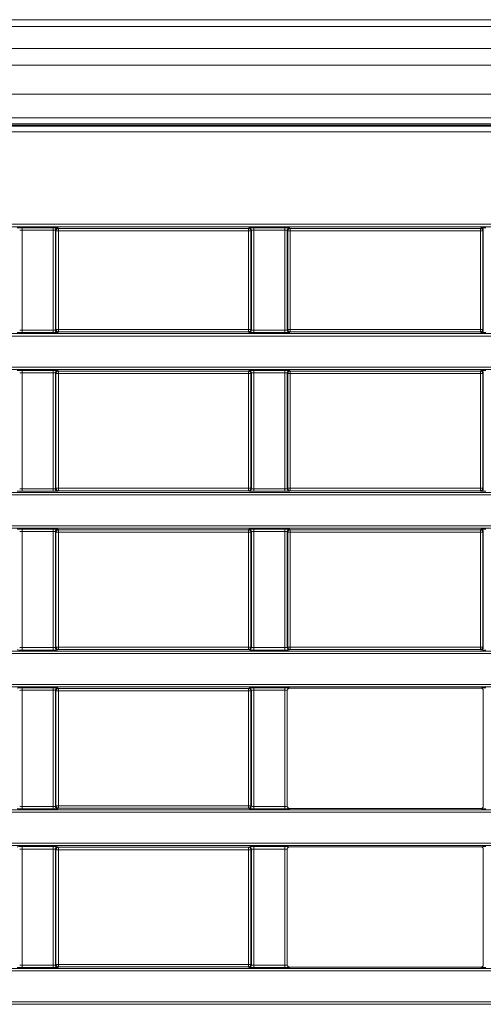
# Model space of a CAD drawing. Header units: millimetres. Extents: x 0 to 1118, y 0 to 864.
# Tile 62 of 235: x 591 to 601, y 216 to 237. Entities that reach past the tile are written whole.
import ezdxf

# ---------------------------------------------------------------- set-up
doc = ezdxf.new("R2010")
doc.units = ezdxf.units.MM

msp = doc.modelspace()

# ---------------------------------------------------------------- linework, layer by layer
at = {"color": 7, "linetype": 'Continuous', "lineweight": 15}
for p, q in [((685.785, 236.547), (551.36, 236.547)), ((685.785, 234.485), (551.36, 234.485)), ((550.577, 234.329), (686.567, 234.329)), ((597.062, 222.498), (601.082, 222.498)), ((597.012, 220.015), (597.012, 222.448)), ((601.132, 222.448), (601.132, 220.015)), ((597.062, 219.965), (601.082, 219.965)), ((597.012, 216.679), (597.012, 219.112)), ((597.062, 219.162), (601.082, 219.162)), ((601.132, 219.112), (601.132, 216.679)), ((597.062, 216.629), (601.082, 216.629))]:
    msp.add_line(p, q, dxfattribs=at)
at = {"color": 9, "linetype": 'Continuous', "lineweight": 0}
for p, q in [((685.785, 236.401), (551.36, 236.401)), ((685.785, 235.943), (551.36, 235.943)), ((685.785, 235.59), (551.36, 235.59)), ((685.785, 234.985), (551.36, 234.985)), ((550.584, 234.312), (686.56, 234.312)), ((685.785, 234.36), (551.36, 234.36)), ((686.56, 234.187), (550.584, 234.187)), ((553.132, 232.246), (684.012, 232.246)), ((684.012, 232.196), (553.132, 232.196)), ((591.434, 232.173), (592.085, 232.173)), ((591.434, 232.173), (591.434, 232.123)), ((592.085, 232.123), (591.434, 232.123)), ((591.434, 232.123), (591.434, 230.02)), ((592.085, 232.173), (592.085, 232.123)), ((592.085, 230.02), (592.085, 232.123)), ((592.135, 232.122), (592.135, 230.022)), ((592.147, 232.11), (592.135, 232.122)), ((592.147, 230.033), (592.147, 232.11)), ((592.147, 232.11), (592.197, 232.11)), ((592.185, 232.172), (592.197, 232.16)), ((592.197, 232.16), (596.197, 232.16)), ((592.197, 232.16), (592.197, 232.11)), ((596.197, 232.11), (592.197, 232.11)), ((592.197, 232.11), (592.197, 230.033)), ((596.197, 232.16), (596.209, 232.172)), ((596.197, 232.16), (596.197, 232.11)), ((596.197, 230.033), (596.197, 232.11)), ((596.197, 232.11), (596.247, 232.11)), ((596.259, 232.122), (596.247, 232.11)), ((596.247, 232.11), (596.247, 230.033)), ((596.259, 230.022), (596.259, 232.122)), ((596.309, 232.173), (596.96, 232.173)), ((596.309, 232.173), (596.309, 232.123)), ((596.96, 232.123), (596.309, 232.123)), ((596.309, 232.123), (596.309, 230.02)), ((596.96, 232.173), (596.96, 232.123)), ((596.96, 230.02), (596.96, 232.123)), ((597.01, 232.122), (597.01, 230.022)), ((597.022, 232.11), (597.01, 232.122)), ((597.022, 230.033), (597.022, 232.11)), ((597.022, 232.11), (597.072, 232.11)), ((597.06, 232.172), (597.072, 232.16)), ((597.072, 232.16), (601.072, 232.16)), ((597.072, 232.16), (597.072, 232.11)), ((601.072, 232.11), (597.072, 232.11)), ((597.072, 232.11), (597.072, 230.033)), ((601.072, 232.16), (601.084, 232.172)), ((601.072, 232.16), (601.072, 232.11)), ((601.072, 232.11), (601.122, 232.11)), ((601.072, 230.033), (601.072, 232.11)), ((601.134, 232.122), (601.122, 232.11)), ((601.122, 232.11), (601.122, 230.033)), ((601.134, 230.022), (601.134, 232.122)), ((554.876, 229.948), (682.268, 229.948)), ((591.434, 230.02), (592.085, 230.02)), ((591.434, 230.02), (591.434, 229.97)), ((592.085, 229.97), (591.434, 229.97)), ((592.085, 230.02), (592.085, 229.97)), ((592.135, 230.022), (592.147, 230.033)), ((592.197, 230.033), (592.147, 230.033)), ((592.197, 229.983), (592.185, 229.972)), ((592.197, 230.033), (596.197, 230.033)), ((592.197, 230.033), (592.197, 229.983)), ((596.197, 229.983), (592.197, 229.983)), ((596.197, 230.033), (596.197, 229.983)), ((596.247, 230.033), (596.197, 230.033)), ((596.209, 229.972), (596.197, 229.983)), ((596.247, 230.033), (596.259, 230.022)), ((596.309, 230.02), (596.96, 230.02)), ((596.309, 230.02), (596.309, 229.97)), ((596.96, 229.97), (596.309, 229.97)), ((596.96, 230.02), (596.96, 229.97)), ((597.01, 230.022), (597.022, 230.033)), ((597.072, 230.033), (597.022, 230.033)), ((597.072, 229.983), (597.06, 229.972)), ((597.072, 230.033), (601.072, 230.033)), ((597.072, 230.033), (597.072, 229.983)), ((601.072, 229.983), (597.072, 229.983)), ((601.072, 230.033), (601.072, 229.983)), ((601.122, 230.033), (601.072, 230.033)), ((601.084, 229.972), (601.072, 229.983)), ((601.122, 230.033), (601.134, 230.022)), ((682.268, 229.898), (554.876, 229.898)), ((589.257, 229.246), (682.268, 229.246)), ((682.268, 229.196), (589.357, 229.196)), ((591.434, 229.174), (592.085, 229.174)), ((591.434, 229.174), (591.434, 229.124)), ((592.085, 229.124), (591.434, 229.124)), ((591.434, 229.124), (591.434, 226.684)), ((592.085, 229.174), (592.085, 229.124)), ((592.085, 226.684), (592.085, 229.124)), ((592.135, 229.122), (592.135, 226.686)), ((592.147, 229.111), (592.135, 229.122)), ((592.147, 226.697), (592.147, 229.111)), ((592.197, 229.111), (592.147, 229.111)), ((592.185, 229.172), (592.197, 229.161)), ((592.197, 229.161), (596.197, 229.161)), ((592.197, 229.161), (592.197, 229.111)), ((596.197, 229.111), (592.197, 229.111)), ((592.197, 229.111), (592.197, 226.697)), ((596.197, 229.161), (596.209, 229.172)), ((596.197, 229.161), (596.197, 229.111)), ((596.197, 226.697), (596.197, 229.111)), ((596.247, 229.111), (596.197, 229.111)), ((596.259, 229.122), (596.247, 229.111)), ((596.247, 229.111), (596.247, 226.697)), ((596.259, 226.686), (596.259, 229.122)), ((596.309, 229.174), (596.96, 229.174)), ((596.309, 229.174), (596.309, 229.124)), ((596.96, 229.124), (596.309, 229.124)), ((596.309, 229.124), (596.309, 226.684)), ((596.96, 229.174), (596.96, 229.124)), ((596.96, 226.684), (596.96, 229.124)), ((597.01, 229.122), (597.01, 226.686)), ((597.022, 229.111), (597.01, 229.122)), ((597.022, 226.697), (597.022, 229.111)), ((597.072, 229.111), (597.022, 229.111)), ((597.06, 229.172), (597.072, 229.161)), ((597.072, 229.161), (601.072, 229.161)), ((597.072, 229.161), (597.072, 229.111)), ((601.072, 229.111), (597.072, 229.111)), ((597.072, 229.111), (597.072, 226.697)), ((601.072, 229.161), (601.084, 229.172)), ((601.072, 229.161), (601.072, 229.111)), ((601.122, 229.111), (601.072, 229.111)), ((601.072, 226.697), (601.072, 229.111)), ((601.134, 229.122), (601.122, 229.111)), ((601.122, 229.111), (601.122, 226.697)), ((601.134, 226.686), (601.134, 229.122)), ((591.434, 226.684), (591.434, 226.634)), ((591.434, 226.684), (592.085, 226.684)), ((592.085, 226.634), (591.434, 226.634)), ((592.085, 226.684), (592.085, 226.634)), ((592.135, 226.686), (592.147, 226.697)), ((592.197, 226.697), (592.147, 226.697)), ((592.197, 226.647), (592.185, 226.636)), ((592.197, 226.697), (596.197, 226.697)), ((592.197, 226.697), (592.197, 226.647)), ((596.197, 226.647), (592.197, 226.647)), ((596.197, 226.697), (596.197, 226.647)), ((596.247, 226.697), (596.197, 226.697)), ((596.209, 226.636), (596.197, 226.647)), ((596.247, 226.697), (596.259, 226.686)), ((596.309, 226.684), (596.96, 226.684)), ((596.309, 226.684), (596.309, 226.634)), ((596.96, 226.634), (596.309, 226.634)), ((596.96, 226.684), (596.96, 226.634)), ((597.01, 226.686), (597.022, 226.697)), ((597.072, 226.697), (597.022, 226.697)), ((597.072, 226.647), (597.06, 226.636)), ((597.072, 226.697), (601.072, 226.697)), ((597.072, 226.697), (597.072, 226.647)), ((601.072, 226.647), (597.072, 226.647)), ((601.072, 226.697), (601.072, 226.647)), ((601.122, 226.697), (601.072, 226.697)), ((601.084, 226.636), (601.072, 226.647)), ((601.122, 226.697), (601.134, 226.686)), ((682.661, 226.562), (566.46, 226.562)), ((566.56, 226.612), (682.661, 226.612)), ((566.46, 225.91), (682.661, 225.91)), ((682.661, 225.86), (566.56, 225.86)), ((591.434, 225.838), (592.085, 225.838)), ((591.434, 225.838), (591.434, 225.788)), ((592.085, 225.788), (591.434, 225.788)), ((591.434, 225.788), (591.434, 223.348)), ((592.085, 225.838), (592.085, 225.788)), ((592.085, 223.348), (592.085, 225.788)), ((592.135, 225.786), (592.135, 223.35)), ((592.147, 225.775), (592.135, 225.786)), ((592.185, 225.836), (592.197, 225.825)), ((592.197, 225.825), (596.197, 225.825)), ((592.197, 225.825), (592.197, 225.775)), ((596.197, 225.825), (596.209, 225.836)), ((596.197, 225.825), (596.197, 225.775)), ((596.259, 225.786), (596.247, 225.775)), ((596.259, 223.35), (596.259, 225.786)), ((596.309, 225.838), (596.96, 225.838)), ((596.309, 225.838), (596.309, 225.788)), ((596.96, 225.788), (596.309, 225.788)), ((596.309, 225.788), (596.309, 223.348)), ((596.96, 225.838), (596.96, 225.788)), ((596.96, 223.348), (596.96, 225.788)), ((597.01, 225.786), (597.01, 223.35)), ((597.022, 225.775), (597.01, 225.786)), ((597.06, 225.836), (597.072, 225.825)), ((597.072, 225.825), (601.072, 225.825)), ((597.072, 225.825), (597.072, 225.775)), ((601.072, 225.825), (601.084, 225.836)), ((601.072, 225.825), (601.072, 225.775)), ((601.134, 225.786), (601.122, 225.775)), ((601.134, 223.35), (601.134, 225.786)), ((592.147, 223.361), (592.147, 225.775)), ((592.197, 225.775), (592.147, 225.775)), ((596.197, 225.775), (592.197, 225.775)), ((592.197, 225.775), (592.197, 223.361)), ((596.197, 223.361), (596.197, 225.775)), ((596.247, 225.775), (596.197, 225.775)), ((596.247, 225.775), (596.247, 223.361)), ((597.022, 223.361), (597.022, 225.775)), ((597.072, 225.775), (597.022, 225.775)), ((601.072, 225.775), (597.072, 225.775)), ((597.072, 225.775), (597.072, 223.361)), ((601.072, 223.361), (601.072, 225.775)), ((601.122, 225.775), (601.072, 225.775)), ((601.122, 225.775), (601.122, 223.361)), ((591.434, 223.348), (591.434, 223.298)), ((591.434, 223.348), (592.085, 223.348)), ((592.085, 223.348), (592.085, 223.298)), ((592.135, 223.35), (592.147, 223.361)), ((592.197, 223.361), (592.147, 223.361)), ((592.197, 223.311), (592.185, 223.3)), ((592.197, 223.361), (596.197, 223.361)), ((592.197, 223.361), (592.197, 223.311)), ((596.197, 223.311), (592.197, 223.311)), ((596.247, 223.361), (596.197, 223.361)), ((596.197, 223.361), (596.197, 223.311)), ((596.209, 223.3), (596.197, 223.311)), ((596.247, 223.361), (596.259, 223.35)), ((596.309, 223.348), (596.96, 223.348)), ((596.309, 223.348), (596.309, 223.298)), ((596.96, 223.348), (596.96, 223.298)), ((597.01, 223.35), (597.022, 223.361)), ((597.072, 223.361), (597.022, 223.361)), ((597.072, 223.311), (597.06, 223.3)), ((597.072, 223.361), (601.072, 223.361)), ((597.072, 223.361), (597.072, 223.311)), ((601.072, 223.311), (597.072, 223.311)), ((601.122, 223.361), (601.072, 223.361)), ((601.072, 223.361), (601.072, 223.311)), ((601.084, 223.3), (601.072, 223.311)), ((601.122, 223.361), (601.134, 223.35)), ((548.759, 223.276), (688.385, 223.276)), ((688.385, 223.226), (548.759, 223.226)), ((592.085, 223.298), (591.434, 223.298)), ((596.96, 223.298), (596.309, 223.298)), ((548.759, 222.574), (688.385, 222.574)), ((688.385, 222.524), (548.759, 222.524)), ((591.434, 222.502), (592.085, 222.502)), ((591.434, 222.502), (591.434, 222.452)), ((592.085, 222.502), (592.085, 222.452)), ((592.185, 222.5), (592.197, 222.489)), ((592.197, 222.489), (596.197, 222.489)), ((592.197, 222.489), (592.197, 222.439)), ((596.197, 222.489), (596.209, 222.5)), ((596.197, 222.489), (596.197, 222.439)), ((596.309, 222.502), (596.96, 222.502)), ((596.309, 222.502), (596.309, 222.452)), ((596.96, 222.502), (596.96, 222.452)), ((597.06, 222.5), (597.062, 222.498)), ((601.082, 222.498), (601.084, 222.5)), ((592.085, 222.452), (591.434, 222.452)), ((591.434, 222.452), (591.434, 220.012)), ((592.085, 220.012), (592.085, 222.452)), ((592.135, 222.45), (592.135, 220.014)), ((592.147, 222.439), (592.135, 222.45)), ((592.147, 220.025), (592.147, 222.439)), ((592.197, 222.439), (592.147, 222.439)), ((596.197, 222.439), (592.197, 222.439)), ((592.197, 222.439), (592.197, 220.025)), ((596.247, 222.439), (596.197, 222.439)), ((596.197, 220.025), (596.197, 222.439)), ((596.259, 222.45), (596.247, 222.439)), ((596.247, 222.439), (596.247, 220.025)), ((596.259, 220.014), (596.259, 222.45)), ((596.96, 222.452), (596.309, 222.452)), ((596.309, 222.452), (596.309, 220.012)), ((596.96, 220.012), (596.96, 222.452)), ((597.01, 222.45), (597.01, 220.014)), ((597.012, 222.448), (597.01, 222.45)), ((601.134, 222.45), (601.132, 222.448)), ((601.134, 220.014), (601.134, 222.45)), ((591.434, 220.012), (591.434, 219.962)), ((591.434, 220.012), (592.085, 220.012)), ((592.085, 220.012), (592.085, 219.962)), ((592.135, 220.014), (592.147, 220.025)), ((592.197, 220.025), (592.147, 220.025)), ((592.197, 220.025), (596.197, 220.025)), ((592.197, 220.025), (592.197, 219.975)), ((596.197, 220.025), (596.197, 219.975)), ((596.247, 220.025), (596.197, 220.025)), ((596.247, 220.025), (596.259, 220.014)), ((596.309, 220.012), (596.309, 219.962)), ((596.309, 220.012), (596.96, 220.012)), ((596.96, 220.012), (596.96, 219.962)), ((597.01, 220.014), (597.012, 220.015)), ((601.132, 220.015), (601.134, 220.014)), ((548.759, 219.94), (688.385, 219.94)), ((688.385, 219.89), (548.759, 219.89)), ((592.085, 219.962), (591.434, 219.962)), ((592.197, 219.975), (592.185, 219.964)), ((596.197, 219.975), (592.197, 219.975)), ((596.209, 219.964), (596.197, 219.975)), ((596.96, 219.962), (596.309, 219.962)), ((597.062, 219.965), (597.06, 219.964)), ((601.084, 219.964), (601.082, 219.965)), ((548.759, 219.238), (688.385, 219.238)), ((688.385, 219.188), (548.759, 219.188)), ((591.434, 219.166), (592.085, 219.166)), ((591.434, 219.166), (591.434, 219.116)), ((592.085, 219.166), (592.085, 219.116)), ((592.185, 219.164), (592.197, 219.152)), ((596.197, 219.152), (596.209, 219.164)), ((596.309, 219.166), (596.96, 219.166)), ((596.309, 219.116), (596.309, 219.166)), ((596.96, 219.116), (596.96, 219.166)), ((597.06, 219.164), (597.062, 219.162)), ((601.082, 219.162), (601.084, 219.164)), ((592.085, 219.116), (591.434, 219.116)), ((591.434, 219.116), (591.434, 216.676)), ((592.085, 216.676), (592.085, 219.116)), ((592.135, 219.114), (592.135, 216.677)), ((592.147, 219.102), (592.135, 219.114)), ((592.147, 216.689), (592.147, 219.102)), ((592.147, 219.102), (592.197, 219.102)), ((592.197, 219.152), (596.197, 219.152)), ((592.197, 219.152), (592.197, 219.102)), ((596.197, 219.102), (592.197, 219.102)), ((592.197, 219.102), (592.197, 216.689)), ((596.197, 219.152), (596.197, 219.102)), ((596.197, 219.102), (596.247, 219.102)), ((596.197, 216.689), (596.197, 219.102)), ((596.259, 219.114), (596.247, 219.102)), ((596.247, 219.102), (596.247, 216.689)), ((596.259, 216.677), (596.259, 219.114)), ((596.96, 219.116), (596.309, 219.116)), ((596.309, 219.116), (596.309, 216.676)), ((596.96, 216.676), (596.96, 219.116)), ((597.01, 219.114), (597.01, 216.677)), ((597.012, 219.112), (597.01, 219.114)), ((601.134, 219.114), (601.132, 219.112)), ((601.134, 216.677), (601.134, 219.114)), ((592.135, 216.677), (592.147, 216.689)), ((592.147, 216.689), (592.197, 216.689)), ((592.197, 216.689), (596.197, 216.689)), ((592.197, 216.689), (592.197, 216.639)), ((596.197, 216.689), (596.247, 216.689)), ((596.197, 216.689), (596.197, 216.639)), ((596.247, 216.689), (596.259, 216.677)), ((548.759, 216.603), (688.385, 216.603)), ((688.385, 216.553), (548.759, 216.553)), ((591.434, 216.676), (592.085, 216.676)), ((591.434, 216.676), (591.434, 216.626)), ((592.085, 216.626), (591.434, 216.626)), ((592.085, 216.676), (592.085, 216.626)), ((592.197, 216.639), (592.185, 216.627)), ((596.197, 216.639), (592.197, 216.639)), ((596.209, 216.627), (596.197, 216.639)), ((596.309, 216.626), (596.309, 216.676)), ((596.309, 216.676), (596.96, 216.676)), ((596.96, 216.626), (596.309, 216.626)), ((596.96, 216.626), (596.96, 216.676)), ((597.01, 216.677), (597.012, 216.679)), ((597.062, 216.629), (597.06, 216.627)), ((601.084, 216.627), (601.082, 216.629)), ((601.132, 216.679), (601.134, 216.677)), ((548.759, 215.902), (688.385, 215.902)), ((688.385, 215.852), (548.759, 215.852))]:
    msp.add_line(p, q, dxfattribs=at)
for centre, start, end in [((592.185, 232.122), 90.0204, 179.9796), ((592.197, 232.11), 90.0204, 179.9796), ((596.197, 232.11), 0.0204, 89.9796), ((596.209, 232.122), 0.0204, 89.9796), ((597.06, 232.122), 90.0204, 179.9796), ((597.072, 232.11), 90.0204, 179.9796), ((601.072, 232.11), 0.0204, 89.9796), ((601.084, 232.122), 0.0204, 89.9796), ((592.185, 230.022), 180.0204, 269.9796), ((592.197, 230.033), 180.0204, 269.9796), ((596.197, 230.033), 270.0204, 359.9796), ((596.209, 230.022), 270.0204, 359.9796), ((597.06, 230.022), 180.0204, 269.9796), ((597.072, 230.033), 180.0204, 269.9796), ((601.072, 230.033), 270.0204, 359.9796), ((601.084, 230.022), 270.0204, 359.9796), ((592.185, 229.122), 90.0204, 179.9796), ((592.197, 229.111), 90.0204, 179.9796), ((596.197, 229.111), 0.0204, 89.9796), ((596.209, 229.122), 0.0204, 89.9796), ((597.06, 229.122), 90.0204, 179.9796), ((597.072, 229.111), 90.0204, 179.9796), ((601.072, 229.111), 0.0204, 89.9796), ((601.084, 229.122), 0.0204, 89.9796), ((592.185, 226.686), 180.0204, 269.9796), ((592.197, 226.697), 180.0204, 269.9796), ((596.197, 226.697), 270.0204, 359.9796), ((596.209, 226.686), 270.0204, 359.9796), ((597.06, 226.686), 180.0204, 269.9796), ((597.072, 226.697), 180.0204, 269.9796), ((601.072, 226.697), 270.0204, 359.9796), ((601.084, 226.686), 270.0204, 359.9796), ((592.185, 225.786), 90.0204, 179.9796), ((592.197, 225.775), 90.0204, 179.9796), ((596.197, 225.775), 0.0204, 89.9796), ((596.209, 225.786), 0.0204, 89.9796), ((597.06, 225.786), 90.0204, 179.9796), ((597.072, 225.775), 90.0204, 179.9796), ((601.072, 225.775), 0.0204, 89.9796), ((601.084, 225.786), 0.0204, 89.9796), ((592.185, 223.35), 180.0204, 269.9796), ((592.197, 223.361), 180.0204, 269.9796), ((596.197, 223.361), 270.0204, 359.9796), ((596.209, 223.35), 270.0204, 359.9796), ((597.06, 223.35), 180.0204, 269.9796), ((597.072, 223.361), 180.0204, 269.9796), ((601.072, 223.361), 270.0204, 359.9796), ((601.084, 223.35), 270.0204, 359.9796), ((592.185, 222.45), 90.0204, 179.9796), ((592.197, 222.439), 90.0204, 179.9796), ((596.197, 222.439), 0.0204, 89.9796), ((596.209, 222.45), 0.0204, 89.9796), ((597.06, 222.45), 90.0204, 179.9796), ((601.084, 222.45), 0.0204, 89.9796), ((592.185, 220.014), 180.0204, 269.9796), ((592.197, 220.025), 180.0204, 269.9796), ((596.197, 220.025), 270.0204, 359.9796), ((596.209, 220.014), 270.0204, 359.9796), ((597.06, 220.014), 180.0204, 269.9796), ((601.084, 220.014), 270.0204, 359.9796), ((592.185, 219.114), 90.0204, 179.9796), ((596.209, 219.114), 0.0204, 89.9796), ((597.06, 219.114), 90.0204, 179.9796), ((601.084, 219.114), 0.0204, 89.9796), ((592.197, 219.102), 90.0204, 179.9796), ((596.197, 219.102), 0.0204, 89.9796), ((592.197, 216.689), 180.0204, 269.9796), ((596.197, 216.689), 270.0204, 359.9796), ((592.185, 216.677), 180.0204, 269.9796), ((596.209, 216.677), 270.0204, 359.9796), ((597.06, 216.677), 180.0204, 269.9796), ((601.084, 216.677), 270.0204, 359.9796)]:
    msp.add_arc(centre, 0.05, start, end, dxfattribs=at)
for centre, major_axis, ratio, start_param, end_param in [((591.434, 232.172), (0.1, 0), 0.017455, 1.570796, 3.124139), ((591.434, 232.122), (0.05, 0), 0.03491, 1.570796, 3.124139), ((592.085, 232.172), (0.1, 0), 0.017455, 0.017453, 1.570796), ((592.085, 232.122), (0.05, 0), 0.03491, 0.017453, 1.570796), ((596.309, 232.172), (0.1, 0), 0.017455, 1.570796, 3.124139), ((596.309, 232.122), (0.05, 0), 0.03491, 1.570796, 3.124139), ((596.96, 232.172), (0.1, 0), 0.017455, 0.017453, 1.570796), ((596.96, 232.122), (0.05, 0), 0.03491, 0.017453, 1.570796), ((601.184, 232.172), (0.1, 0), 0.017455, 1.570796, 3.124139), ((591.434, 229.972), (0.1, 0), 0.017455, 3.159046, 4.712389), ((591.434, 230.022), (0.05, 0), 0.03491, 3.159046, 4.712389), ((592.085, 230.022), (0.05, 0), 0.03491, 4.712389, 6.265732), ((592.085, 229.972), (0.1, 0), 0.017455, 4.712389, 6.265732), ((596.309, 229.972), (0.1, 0), 0.017455, 3.159046, 4.712389), ((596.309, 230.022), (0.05, 0), 0.03491, 3.159046, 4.712389), ((596.96, 230.022), (0.05, 0), 0.03491, 4.712389, 6.265732), ((596.96, 229.972), (0.1, 0), 0.017455, 4.712389, 6.265732), ((601.184, 229.972), (0.1, 0), 0.017455, 3.159046, 4.712389), ((591.434, 229.172), (0.1, 0), 0.017455, 1.570796, 3.124139), ((591.434, 229.122), (0.05, 0), 0.03491, 1.570796, 3.124139), ((592.085, 229.172), (0.1, 0), 0.017455, 0.017453, 1.570796), ((592.085, 229.122), (0.05, 0), 0.03491, 0.017453, 1.570796), ((596.309, 229.172), (0.1, 0), 0.017455, 1.570796, 3.124139), ((596.309, 229.122), (0.05, 0), 0.03491, 1.570796, 3.124139), ((596.96, 229.172), (0.1, 0), 0.017455, 0.017453, 1.570796), ((596.96, 229.122), (0.05, 0), 0.03491, 0.017453, 1.570796), ((601.184, 229.172), (0.1, 0), 0.017455, 1.570796, 3.124139), ((591.434, 226.636), (0.1, 0), 0.017455, 3.159046, 4.712389), ((591.434, 226.686), (0.05, 0), 0.03491, 3.159046, 4.712389), ((592.085, 226.686), (0.05, 0), 0.03491, 4.712389, 6.265732), ((592.085, 226.636), (0.1, 0), 0.017455, 4.712389, 6.265732), ((596.309, 226.636), (0.1, 0), 0.017455, 3.159046, 4.712389), ((596.309, 226.686), (0.05, 0), 0.03491, 3.159046, 4.712389), ((596.96, 226.686), (0.05, 0), 0.03491, 4.712389, 6.265732), ((596.96, 226.636), (0.1, 0), 0.017455, 4.712389, 6.265732), ((601.184, 226.636), (0.1, 0), 0.017455, 3.159046, 4.712389), ((591.434, 225.836), (0.1, 0), 0.017455, 1.570796, 3.124139), ((591.434, 225.786), (0.05, 0), 0.03491, 1.570796, 3.124139), ((592.085, 225.836), (0.1, 0), 0.017455, 0.017453, 1.570796), ((592.085, 225.786), (0.05, 0), 0.03491, 0.017453, 1.570796), ((596.309, 225.836), (0.1, 0), 0.017455, 1.570796, 3.124139), ((596.309, 225.786), (0.05, 0), 0.03491, 1.570796, 3.124139), ((596.96, 225.836), (0.1, 0), 0.017455, 0.017453, 1.570796), ((596.96, 225.786), (0.05, 0), 0.03491, 0.017453, 1.570796), ((601.184, 225.836), (0.1, 0), 0.017455, 1.570796, 3.124139), ((591.434, 223.35), (0.05, 0), 0.03491, 3.159046, 4.712389), ((592.085, 223.35), (0.05, 0), 0.03491, 4.712389, 6.265732), ((596.309, 223.35), (0.05, 0), 0.03491, 3.159046, 4.712389), ((596.96, 223.35), (0.05, 0), 0.03491, 4.712389, 6.265732), ((591.434, 223.3), (0.1, 0), 0.017455, 3.159046, 4.712389), ((592.085, 223.3), (0.1, 0), 0.017455, 4.712389, 6.265732), ((596.309, 223.3), (0.1, 0), 0.017455, 3.159046, 4.712389), ((596.96, 223.3), (0.1, 0), 0.017455, 4.712389, 6.265732), ((601.184, 223.3), (0.1, 0), 0.017455, 3.159046, 4.712389), ((591.434, 222.5), (0.1, 0), 0.017455, 1.570796, 3.124139), ((592.085, 222.5), (0.1, 0), 0.017455, 0.017453, 1.570796), ((596.309, 222.5), (0.1, 0), 0.017455, 1.570796, 3.124139), ((596.96, 222.5), (0.1, 0), 0.017455, 0.017453, 1.570796), ((601.184, 222.5), (0.1, 0), 0.017455, 1.570796, 3.124139), ((591.434, 222.45), (0.05, 0), 0.03491, 1.570796, 3.124139), ((592.085, 222.45), (0.05, 0), 0.03491, 0.017453, 1.570796), ((596.309, 222.45), (0.05, 0), 0.03491, 1.570796, 3.124139), ((596.96, 222.45), (0.05, 0), 0.03491, 0.017453, 1.570796), ((591.434, 220.014), (0.05, 0), 0.03491, 3.159046, 4.712389), ((592.085, 220.014), (0.05, 0), 0.03491, 4.712389, 6.265732), ((596.309, 220.014), (0.05, 0), 0.03491, 3.159046, 4.712389), ((596.96, 220.014), (0.05, 0), 0.03491, 4.712389, 6.265732), ((591.434, 219.964), (0.1, 0), 0.017455, 3.159046, 4.712389), ((592.085, 219.964), (0.1, 0), 0.017455, 4.712389, 6.265732), ((596.309, 219.964), (0.1, 0), 0.017455, 3.159046, 4.712389), ((596.96, 219.964), (0.1, 0), 0.017455, 4.712389, 6.265732), ((601.184, 219.964), (0.1, 0), 0.017455, 3.159046, 4.712389), ((591.434, 219.164), (0.1, 0), 0.017455, 1.570796, 3.124139), ((592.085, 219.164), (0.1, 0), 0.017455, 0.017453, 1.570796), ((596.309, 219.164), (0.1, 0), 0.017455, 1.570796, 3.124139), ((596.96, 219.164), (0.1, 0), 0.017455, 0.017453, 1.570796), ((601.184, 219.164), (0.1, 0), 0.017455, 1.570796, 3.124139), ((591.434, 219.114), (0.05, 0), 0.03491, 1.570796, 3.124139), ((592.085, 219.114), (0.05, 0), 0.03491, 0.017453, 1.570796), ((596.309, 219.114), (0.05, 0), 0.03491, 1.570796, 3.124139), ((596.96, 219.114), (0.05, 0), 0.03491, 0.017453, 1.570796), ((591.434, 216.627), (0.1, 0), 0.017455, 3.159046, 4.712389), ((591.434, 216.677), (0.05, 0), 0.03491, 3.159046, 4.712389), ((592.085, 216.677), (0.05, 0), 0.03491, 4.712389, 6.265732), ((592.085, 216.627), (0.1, 0), 0.017455, 4.712389, 6.265732), ((596.309, 216.627), (0.1, 0), 0.017455, 3.159046, 4.712389), ((596.309, 216.677), (0.05, 0), 0.03491, 3.159046, 4.712389), ((596.96, 216.677), (0.05, 0), 0.03491, 4.712389, 6.265732), ((596.96, 216.627), (0.1, 0), 0.017455, 4.712389, 6.265732), ((601.184, 216.627), (0.1, 0), 0.017455, 3.159046, 4.712389)]:
    msp.add_ellipse(centre, major_axis=major_axis, ratio=ratio, start_param=start_param, end_param=end_param, dxfattribs=at)
at = {"color": 7, "linetype": 'Continuous', "lineweight": 15}
for centre, major_axis, start_param, end_param in [((597.062, 222.448), (0.0354, -0.0354), 2.356347, 3.926839), ((601.082, 222.448), (0.0354, 0.0354), 5.497939, 7.068431), ((597.062, 220.015), (-0.0354, -0.0354), 5.497939, 7.068431), ((601.082, 220.015), (0.0354, -0.0354), 5.497939, 7.068431), ((597.062, 219.112), (-0.0354, 0.0354), 5.497939, 7.068431), ((601.082, 219.112), (0.0354, 0.0354), 5.497939, 7.068431), ((597.062, 216.679), (-0.0354, -0.0354), 5.497939, 7.068431), ((601.082, 216.679), (0.0354, -0.0354), 5.497939, 7.068431)]:
    msp.add_ellipse(centre, major_axis=major_axis, ratio=0.999695, start_param=start_param, end_param=end_param, dxfattribs=at)

doc.saveas('drawing.dxf')
